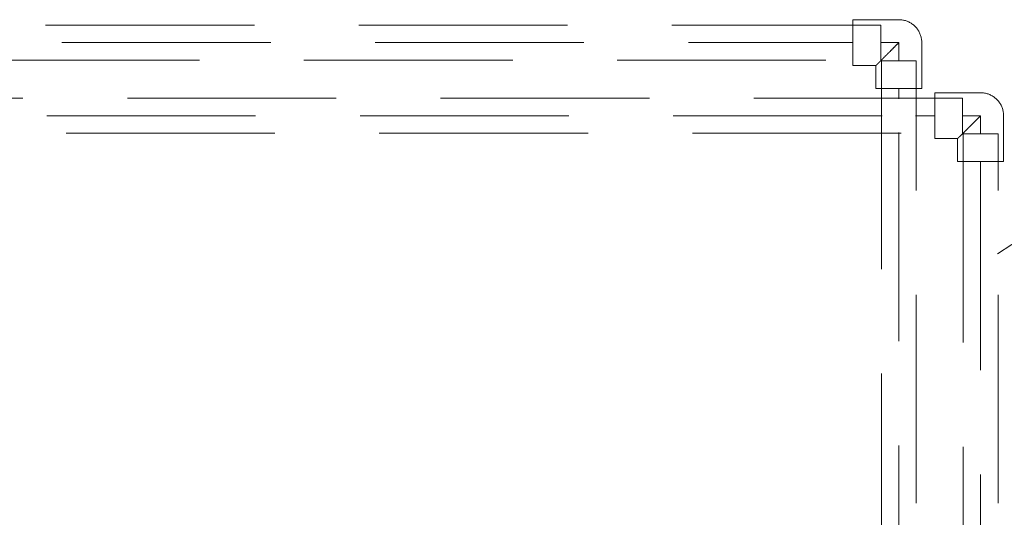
# Model space of a CAD drawing. Header units: millimetres. Extents: x -6579 to 21413, y 4748 to 42777.
# Tile 61 of 79: x 17070 to 17777, y 39345 to 39703. Entities that reach past the tile are written whole.
import ezdxf

# ---------------------------------------------------------------- set-up
doc = ezdxf.new("R2010")
doc.units = ezdxf.units.MM
doc.linetypes.add('ADSK_Скрыто', pattern=[300, 150, -150])
doc.linetypes.add('ADSK_Штриховая_ш3 п1_5', pattern=[225, 150, -75])
for name, color, linetype, lineweight in [('A-DETL-____-HDLN', 90, 'ADSK_Скрыто', 9), ('A-DETL-____-MBND', 5, 'ADSK_Штриховая_ш3 п1_5', 20), ('P-PIPE-____-IDEN', 2, 'Continuous', 20)]:
    doc.layers.add(name, color=color, linetype=linetype, lineweight=lineweight)

# ---------------------------------------------------------------- blocks, each defined once
blk = doc.blocks.new('ADSK_Полипропилен_Отвод - Универсальный-V56-В_Этаж 03_Отопление')
at = {"layer": 'A-DETL-____-MBND', "color": 170}
for p, q in [((0, 16.5), (-33, 16.5)), ((-33, 16.5), (-33, -16.5)), ((16.5, -33), (16.5, 0)), ((-33, -16.5), (-16.5, -16.5)), ((-16.5, -16.5), (-16.5, -33)), ((-16.5, -33), (16.5, -33))]:
    blk.add_line(p, q, dxfattribs=at)
at = {"layer": 'A-DETL-____-MBND', "color": 170, "flags": 128}
blk.add_lwpolyline([(16.5, 0), (16.49, 0.66), (16.45, 1.32), (16.38, 1.98), (16.29, 2.63), (16.17, 3.28), (16.03, 3.92), (15.86, 4.56), (15.66, 5.19), (15.44, 5.81), (15.2, 6.43), (14.93, 7.03), (14.64, 7.62), (14.32, 8.2), (13.98, 8.76), (13.62, 9.32), (13.23, 9.85), (12.83, 10.38), (12.4, 10.88), (11.96, 11.37), (11.5, 11.84), (11.01, 12.29), (10.51, 12.72), (10, 13.13), (9.46, 13.52), (8.91, 13.88), (8.35, 14.23), (7.78, 14.55), (7.19, 14.85), (6.59, 15.13), (5.98, 15.38), (5.36, 15.61), (4.73, 15.81), (4.09, 15.98), (3.45, 16.13), (2.8, 16.26), (2.15, 16.36), (1.5, 16.43), (0.84, 16.48), (0.18, 16.5), (0, 16.5)], dxfattribs=at)
at = {"layer": 'A-DETL-____-MBND', "color": 170}
blk.add_open_spline([(-16.5, -16.5), (-16.49, -16.5), (-16.4, -16.42), (-16.16, -16.17), (-15.91, -15.91), (-15.6, -15.59), (-15.21, -15.21), (-14.76, -14.77), (-14.29, -14.29), (-13.77, -13.76), (-13.2, -13.2), (-12.6, -12.6), (-11.98, -11.98), (-11.33, -11.32), (-10.43, -10.43), (-9.49, -9.49), (-8.53, -8.52), (-7.54, -7.54), (-5.78, -5.78), (-3.17, -3.18), (-1.07, -1.05), (0, 0)], degree=3, knots=[0, 0, 0, 0, 0.071429, 0.107143, 0.142857, 0.178571, 0.214286, 0.25, 0.285714, 0.321429, 0.357143, 0.392857, 0.428571, 0.464286, 0.5, 0.571429, 0.607143, 0.642857, 0.714286, 0.857143, 1, 1, 1, 1], dxfattribs=at)
blk = doc.blocks.new('ADSK_Полипропилен_Отвод - Универсальный-V57-В_Этаж 03_Отопление')
at = {"layer": 'A-DETL-____-MBND', "color": 10}
for p, q in [((0, 16.5), (-33, 16.5)), ((-33, 16.5), (-33, -16.5)), ((16.5, -33), (16.5, 0)), ((-33, -16.5), (-16.5, -16.5)), ((-16.5, -16.5), (-16.5, -33)), ((-16.5, -33), (16.5, -33))]:
    blk.add_line(p, q, dxfattribs=at)
at = {"layer": 'A-DETL-____-MBND', "color": 10, "flags": 128}
blk.add_lwpolyline([(16.5, 0), (16.49, 0.66), (16.45, 1.32), (16.38, 1.98), (16.29, 2.63), (16.17, 3.28), (16.03, 3.92), (15.86, 4.56), (15.66, 5.19), (15.44, 5.81), (15.2, 6.43), (14.93, 7.03), (14.64, 7.62), (14.32, 8.2), (13.98, 8.76), (13.62, 9.32), (13.23, 9.85), (12.83, 10.38), (12.4, 10.88), (11.96, 11.37), (11.5, 11.84), (11.01, 12.29), (10.51, 12.72), (10, 13.13), (9.46, 13.52), (8.91, 13.88), (8.35, 14.23), (7.78, 14.55), (7.19, 14.85), (6.59, 15.13), (5.98, 15.38), (5.36, 15.61), (4.73, 15.81), (4.09, 15.98), (3.45, 16.13), (2.8, 16.26), (2.15, 16.36), (1.5, 16.43), (0.84, 16.48), (0.18, 16.5), (0, 16.5)], dxfattribs=at)
at = {"layer": 'A-DETL-____-MBND', "color": 10}
blk.add_open_spline([(-16.5, -16.5), (-16.49, -16.5), (-16.4, -16.42), (-16.16, -16.17), (-15.91, -15.91), (-15.6, -15.59), (-15.21, -15.21), (-14.76, -14.77), (-14.29, -14.29), (-13.77, -13.76), (-13.2, -13.2), (-12.6, -12.6), (-11.98, -11.98), (-11.33, -11.32), (-10.43, -10.43), (-9.49, -9.49), (-8.53, -8.52), (-7.54, -7.54), (-5.78, -5.78), (-3.17, -3.18), (-1.07, -1.05), (0, 0)], degree=3, knots=[0, 0, 0, 0, 0.071429, 0.107143, 0.142857, 0.178571, 0.214286, 0.25, 0.285714, 0.321429, 0.357143, 0.392857, 0.428571, 0.464286, 0.5, 0.571429, 0.607143, 0.642857, 0.714286, 0.857143, 1, 1, 1, 1], dxfattribs=at)

msp = doc.modelspace()

# ---------------------------------------------------------------- linework, layer by layer
at = {"layer": 'A-DETL-____-HDLN', "color": 5}
for p, q in [((17688.25, 39674.08), (17688.25, 39699.08)), ((17713.75, 39673.58), (17688.75, 39673.58))]:
    msp.add_line(p, q, dxfattribs=at)
at = {"layer": 'A-DETL-____-HDLN', "color": 1}
for p, q in [((17747.02, 39621.54), (17747.02, 39646.54)), ((17772.52, 39621.04), (17747.52, 39621.04))]:
    msp.add_line(p, q, dxfattribs=at)
at = {"layer": 'A-DETL-____-MBND', "color": 170}
for p, q in [((17688.25, 39699.08), (16598.9, 39699.08)), ((16650.03, 39686.58), (17668.25, 39686.58)), ((17688.25, 39686.58), (17701.25, 39686.58)), ((17701.25, 39686.58), (17701.25, 39673.58)), ((16598.9, 39674.08), (17688.25, 39674.08)), ((17688.75, 39673.58), (17688.75, 39130.35)), ((17713.75, 39130.35), (17713.75, 39673.58)), ((17701.25, 39653.58), (17701.25, 39646.11)), ((17701.25, 39622.01), (17701.25, 39136.03))]:
    msp.add_line(p, q, dxfattribs=at)
at = {"layer": 'A-DETL-____-MBND', "color": 10}
for p, q in [((17747.02, 39646.54), (16652.95, 39646.54)), ((17689.18, 39634.04), (16672.95, 39634.04)), ((17727.02, 39634.04), (17713.3, 39634.04)), ((17747.02, 39634.04), (17760.02, 39634.04)), ((17760.02, 39634.04), (17760.02, 39621.04)), ((16652.95, 39621.54), (17747.02, 39621.54)), ((17747.52, 39621.04), (17747.52, 39130.35)), ((17772.52, 39130.35), (17772.52, 39621.04)), ((17760.02, 39601.04), (17760.02, 39136.03))]:
    msp.add_line(p, q, dxfattribs=at)
at = {"layer": 'P-PIPE-____-IDEN'}
msp.add_line((17772.24, 39534.83), (17956.62, 39655.83), dxfattribs=at)

# ---------------------------------------------------------------- block references
at = {"layer": 'A-DETL-____-MBND', "color": 170}
msp.add_blockref('ADSK_Полипропилен_Отвод - Универсальный-V56-В_Этаж 03_Отопление', (17701.25, 39686.58), dxfattribs=at)
at = {"layer": 'A-DETL-____-MBND', "color": 10}
msp.add_blockref('ADSK_Полипропилен_Отвод - Универсальный-V57-В_Этаж 03_Отопление', (17760.02, 39634.04), dxfattribs=at)

doc.saveas('drawing.dxf')
